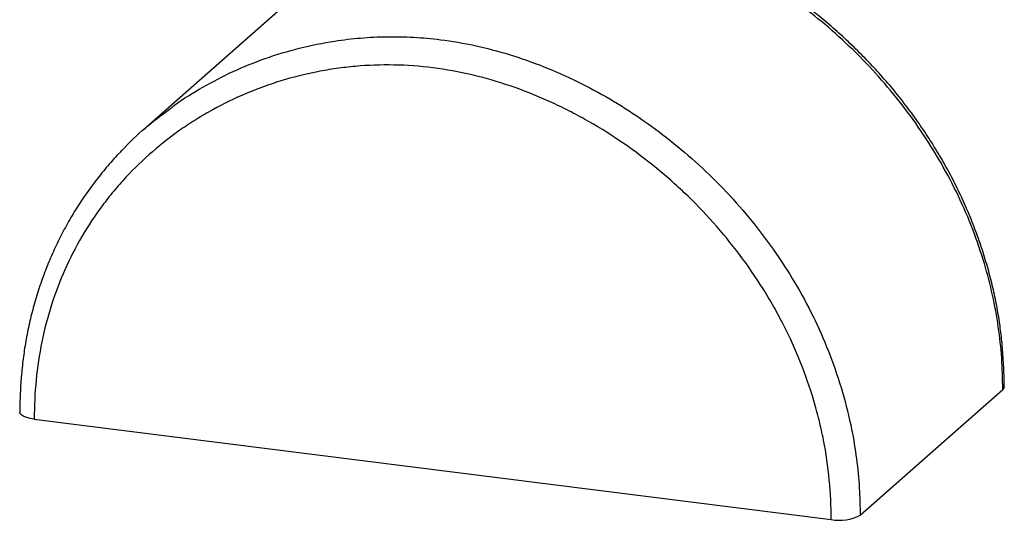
# Paper-space layout '_Dimétrica' of a CAD drawing. Header units: millimetres. Extents: x -215 to 17, y -160 to 98.
# Tile 1 of 3: x -209 to 11, y -160 to -48. Entities that reach past the tile are written whole.
import ezdxf

# ---------------------------------------------------------------- set-up
doc = ezdxf.new("R2010")
doc.units = ezdxf.units.MM

psp = doc.layouts.new('_Dimétrica')

# ---------------------------------------------------------------- linework, layer by layer
at = {"color": 7, "linetype": 'Continuous', "lineweight": 25}
for p, q in [((-149.33, -44.71), (-181.15, -72.77)), ((-21.31, -158.73), (10.51, -130.66)), ((-205.48, -137.3), (-27.75, -159.7))]:
    psp.add_line(p, q, dxfattribs=at)
at = {"color": 7, "linetype": 'Continuous', "lineweight": 25, "flags": 128}
for points in [[(10.83, -130.06), (10.77, -130.35), (10.51, -130.66)], [(-205.48, -137.3), (-206.36, -137.16), (-207.14, -136.96), (-207.78, -136.71), (-208.27, -136.43), (-208.59, -136.12), (-208.71, -135.8), (-208.71, -135.73)]]:
    psp.add_lwpolyline(points, dxfattribs=at)
at = {"color": 7, "linetype": 'Continuous', "lineweight": 25}
psp.add_arc((-25.91, -150.03), 9.84, 259.2261, 297.8883, dxfattribs=at)
at = {"color": 8, "linetype": 'Continuous', "lineweight": 25}
for points, knots in [([(10.51, -130.66), (10.46, -128.35), (10.37, -123.71), (9.58, -116.69), (8.3, -109.63), (6.42, -102.38), (3.9, -94.98), (0.67, -87.46), (-3.19, -80.09), (-7.61, -73.02), (-12.51, -66.33), (-17.84, -60.03), (-23.67, -54.07), (-29.66, -48.68), (-33.86, -45.55), (-35.81, -44.09)], [0, 0, 0, 0, 0.0708674, 0.1422223, 0.2139866, 0.2862811, 0.3653375, 0.4449668, 0.5263729, 0.6083766, 0.6872007, 0.766533, 0.8474266, 0.9288443, 1, 1, 1, 1]), ([(-175.02, -67.93), (-174.74, -67.7), (-172.5, -65.95), (-167.87, -63.17), (-161.16, -59.64), (-153.96, -56.73), (-146.39, -54.44), (-139.25, -53), (-132.7, -52.22), (-126.83, -51.93), (-120.86, -52.05), (-114.31, -52.64), (-107.17, -53.86), (-99.47, -55.88), (-91.79, -58.58), (-84.3, -61.91), (-77.1, -65.79), (-70.21, -70.16), (-63.57, -75.07), (-57.15, -80.56), (-51.04, -86.59), (-45.28, -93.18), (-39.97, -100.27), (-35.27, -107.68), (-31.24, -115.31), (-27.87, -123.14), (-25.13, -131.26), (-23.23, -138.99), (-22.06, -146.15), (-21.42, -152.54), (-21.34, -156.71), (-21.31, -158.73)], [0, 0, 0, 0, 0.00544, 0.042606, 0.080432, 0.118513, 0.157417, 0.196614, 0.224538, 0.252708, 0.280877, 0.30931, 0.345419, 0.381815, 0.419069, 0.456601, 0.492774, 0.528948, 0.565582, 0.602686, 0.640791, 0.679161, 0.718387, 0.75792, 0.795472, 0.83331, 0.872074, 0.911164, 0.941505, 0.971847, 1, 1, 1, 1])]:
    psp.add_open_spline(points, degree=3, knots=knots, dxfattribs=at)
at = {"color": 7, "linetype": 'Continuous', "lineweight": 25}
for points, knots in [([(10.84, -130.06), (10.83, -129.36), (10.8, -127.17), (10.61, -123.6), (10.27, -119.47), (9.76, -115.48), (9.07, -111.5), (8.18, -107.39), (7.09, -103.23), (5.8, -99.05), (4.33, -94.89), (2.67, -90.78), (0.84, -86.74), (-1.15, -82.79), (-3.31, -78.91), (-5.64, -75.11), (-8.14, -71.35), (-10.82, -67.67), (-13.66, -64.07), (-16.66, -60.57), (-19.79, -57.18), (-23.06, -53.93), (-26.45, -50.79), (-29.99, -47.79), (-32.72, -45.61), (-34.29, -44.47), (-34.62, -44.24)], [0, 0, 0, 0, 0.021805, 0.067977, 0.109946, 0.148959, 0.190551, 0.232663, 0.276136, 0.3199, 0.363845, 0.407854, 0.451772, 0.495477, 0.538873, 0.582653, 0.626937, 0.671565, 0.71646, 0.76154, 0.806713, 0.851866, 0.896996, 0.942567, 0.988193, 1, 1, 1, 1]), ([(-27.75, -159.7), (-27.75, -153.8), (-28.32, -147.89), (-29.76, -140.48), (-30.09, -139.01), (-30.81, -136.08), (-31.2, -134.63), (-32.48, -130.29), (-33.47, -127.44), (-35.73, -121.82), (-36.99, -119.04), (-39.08, -114.93), (-39.81, -113.57), (-40.96, -111.55), (-41.35, -110.88), (-42.14, -109.54), (-42.55, -108.88), (-44.6, -105.6), (-46.35, -103.06), (-50.06, -98.14), (-52.01, -95.76), (-56.12, -91.16), (-58.27, -88.93), (-61.66, -85.72), (-62.81, -84.67), (-65.15, -82.62), (-66.34, -81.63), (-69.95, -78.73), (-72.41, -76.91), (-77.48, -73.49), (-80.08, -71.88), (-84.08, -69.65), (-85.43, -68.93), (-87.49, -67.9), (-88.17, -67.56), (-89.55, -66.91), (-90.24, -66.59), (-93.71, -65.04), (-96.5, -63.94), (-102.14, -62.02), (-104.99, -61.19), (-110.73, -59.84), (-113.63, -59.31), (-119.48, -58.57), (-122.39, -58.36), (-128.16, -58.26), (-131.03, -58.36), (-135.29, -58.74), (-136.71, -58.9), (-138.83, -59.2), (-139.53, -59.31), (-140.93, -59.55), (-141.63, -59.68), (-145.09, -60.36), (-147.8, -61.04), (-153.11, -62.66), (-155.7, -63.61), (-160.78, -65.75), (-163.26, -66.95), (-166.89, -68.95), (-168.08, -69.66), (-170.42, -71.11), (-171.57, -71.86), (-174.93, -74.21), (-177.08, -75.89), (-181.2, -79.45), (-183.16, -81.35), (-185.96, -84.36), (-186.87, -85.39), (-188.19, -86.99), (-188.63, -87.52), (-189.48, -88.61), (-189.9, -89.16), (-193.6, -94.13), (-196.37, -98.88), (-199.77, -106.5), (-200.77, -109.12), (-202.5, -114.54), (-203.21, -117.29), (-204.92, -125.66), (-205.48, -131.41), (-205.48, -137.3)], [0, 0, 0, 0, 0.0625, 0.0625, 0.078125, 0.078125, 0.09375, 0.09375, 0.125, 0.125, 0.15625, 0.15625, 0.171875, 0.171875, 0.179687, 0.179687, 0.1875, 0.1875, 0.21875, 0.21875, 0.25, 0.25, 0.28125, 0.28125, 0.296875, 0.296875, 0.3125, 0.3125, 0.34375, 0.34375, 0.375, 0.375, 0.390625, 0.390625, 0.398437, 0.398437, 0.40625, 0.40625, 0.4375, 0.4375, 0.46875, 0.46875, 0.5, 0.5, 0.53125, 0.53125, 0.5625, 0.5625, 0.578125, 0.578125, 0.585937, 0.585937, 0.59375, 0.59375, 0.625, 0.625, 0.65625, 0.65625, 0.6875, 0.6875, 0.703125, 0.703125, 0.71875, 0.71875, 0.75, 0.75, 0.78125, 0.78125, 0.796875, 0.796875, 0.804687, 0.804687, 0.8125, 0.8125, 0.875, 0.875, 0.90625, 0.90625, 0.9375, 0.9375, 1, 1, 1, 1]), ([(-186.52, -78.07), (-186.12, -77.61), (-184.12, -75.35), (-180.31, -71.9), (-176.7, -69.19), (-175.02, -67.93)], [0, 0, 0, 0, 0.118385, 0.589971, 1, 1, 1, 1]), ([(-186.64, -78.1), (-186.65, -78.12), (-187.63, -79.1), (-189.42, -81.19), (-191.98, -84.35), (-194.36, -87.64), (-196.56, -91.02), (-198.57, -94.5), (-200.4, -98.08), (-202.06, -101.77), (-203.55, -105.56), (-204.86, -109.44), (-205.99, -113.39), (-206.91, -117.39), (-207.64, -121.37), (-208.16, -125.36), (-208.5, -129.47), (-208.68, -132.93), (-208.71, -135.07), (-208.72, -135.73)], [0, 0, 0, 0, 0.001038, 0.067274, 0.133187, 0.198658, 0.263601, 0.327848, 0.39189, 0.456354, 0.521068, 0.585859, 0.650489, 0.714786, 0.778699, 0.839745, 0.901677, 0.969338, 1, 1, 1, 1])]:
    psp.add_open_spline(points, degree=3, knots=knots, dxfattribs=at)

doc.saveas('drawing.dxf')
